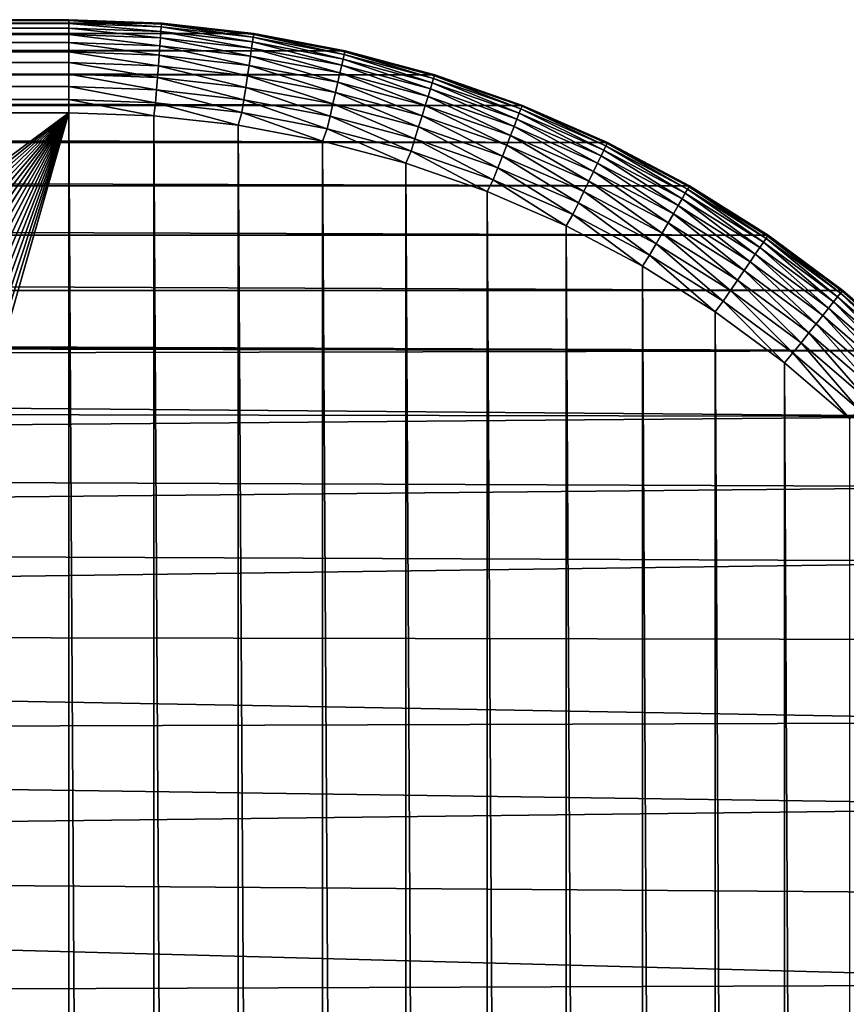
# Model space of a CAD drawing. Header units: metres. Extents: x -24 to 236, y -24 to 24.
# Tile 105 of 256: x 19.34 to 22.01, y 20.33 to 23.5. Entities that reach past the tile are written whole.
import ezdxf

# ---------------------------------------------------------------- set-up
doc = ezdxf.new("R2010")
doc.units = ezdxf.units.M
doc.layers.add('solid_10392024', color=7, linetype='CONTINUOUS')

msp = doc.modelspace()

# ---------------------------------------------------------------- linework, layer by layer
at = {"layer": 'solid_10392024'}
for points in [[(-19.79974, 23.488707), (-19.5, 23.5), (19.79974, 23.488707)], [(-19.5, 23.5), (19.5, 23.5), (19.79974, 23.488707)], [(19.5, 23.5, 3.7), (19.5, 23.5), (-19.5, 23.5)], [(19.5, 23.5, 3.7), (-19.5, 23.5), (-19.5, 23.5, 3.7)], [(-19.5, 23.496946, 3.742694), (19.5, 23.5, 3.7), (-19.5, 23.5, 3.7)], [(19.5, 23.496946, 3.742694), (19.5, 23.5, 3.7), (-19.5, 23.496946, 3.742694)], [(19.5, 23.496946, 3.742694), (-19.5, 23.496946, 3.742694), (-19.5, 23.487835, 3.784561)], [(19.5, 23.487835, 3.784561), (19.5, 23.496946, 3.742694), (-19.5, 23.487835, 3.784561)], [(19.79892, 23.488815, 3.7), (19.79974, 23.488707), (19.5, 23.5)], [(19.5, 23.5, 3.7), (19.79892, 23.488815, 3.7), (19.5, 23.5)], [(19.798693, 23.485769, 3.742694), (19.79892, 23.488815, 3.7), (19.5, 23.5, 3.7)], [(19.798693, 23.485769, 3.742694), (19.5, 23.5, 3.7), (19.5, 23.496946, 3.742694)], [(19.798012, 23.476685, 3.784561), (19.5, 23.496946, 3.742694), (19.5, 23.487835, 3.784561)], [(19.798693, 23.485769, 3.742694), (19.5, 23.496946, 3.742694), (19.798012, 23.476685, 3.784561)], [(-20.096203, 23.455318), (-19.79974, 23.488707), (20.096203, 23.455318)], [(-19.79974, 23.488707), (19.79974, 23.488707), (20.096203, 23.455318)], [(19.5, 23.487835, 3.784561), (-19.5, 23.487835, 3.784561), (-19.5, 23.472855, 3.824703)], [(19.5, 23.472855, 3.824703), (19.5, 23.487835, 3.784561), (-19.5, 23.472855, 3.824703)], [(19.5, 23.472855, 3.824703), (-19.5, 23.472855, 3.824703), (-19.5, 23.452307, 3.8623)], [(19.5, 23.452307, 3.8623), (19.5, 23.472855, 3.824703), (-19.5, 23.452307, 3.8623)], [(19.796892, 23.461744, 3.824703), (19.5, 23.487835, 3.784561), (19.5, 23.472855, 3.824703)], [(19.798012, 23.476685, 3.784561), (19.5, 23.487835, 3.784561), (19.796892, 23.461744, 3.824703)], [(19.795357, 23.441256, 3.8623), (19.5, 23.472855, 3.824703), (19.5, 23.452307, 3.8623)], [(19.796892, 23.461744, 3.824703), (19.5, 23.472855, 3.824703), (19.795357, 23.441256, 3.8623)], [(19.796892, 23.461744, 3.824703), (19.795357, 23.441256, 3.8623), (20.08906, 23.408163, 3.8623)], [(19.798012, 23.476685, 3.784561), (19.796892, 23.461744, 3.824703), (20.092123, 23.42848, 3.824703)], [(20.092123, 23.42848, 3.824703), (19.796892, 23.461744, 3.824703), (20.08906, 23.408163, 3.8623)], [(19.798693, 23.485769, 3.742694), (19.798012, 23.476685, 3.784561), (20.094357, 23.443295, 3.784561)], [(20.094357, 23.443295, 3.784561), (19.798012, 23.476685, 3.784561), (20.092123, 23.42848, 3.824703)], [(20.095715, 23.452303, 3.742694), (19.79892, 23.488815, 3.7), (19.798693, 23.485769, 3.742694)], [(20.095715, 23.452303, 3.742694), (19.798693, 23.485769, 3.742694), (20.094357, 23.443295, 3.784561)], [(19.79892, 23.488815, 3.7), (20.096169, 23.455324, 3.7), (19.79974, 23.488707)], [(20.095715, 23.452303, 3.742694), (20.096169, 23.455324, 3.7), (19.79892, 23.488815, 3.7)], [(20.096169, 23.455324, 3.7), (20.096203, 23.455318), (19.79974, 23.488707)], [(-20.390081, 23.399687), (-20.096203, 23.455318), (20.390081, 23.399687)], [(-20.096203, 23.455318), (20.096203, 23.455318), (20.390081, 23.399687)], [(19.5, 23.452307, 3.8623), (-19.5, 23.452307, 3.8623), (-19.5, 23.426613, 3.896588)], [(19.5, 23.426613, 3.896588), (19.5, 23.452307, 3.8623), (-19.5, 23.426613, 3.896588)], [(19.793436, 23.415632, 3.896588), (19.5, 23.452307, 3.8623), (19.5, 23.426613, 3.896588)], [(19.795357, 23.441256, 3.8623), (19.5, 23.452307, 3.8623), (19.793436, 23.415632, 3.896588)], [(19.795357, 23.441256, 3.8623), (19.793436, 23.415632, 3.896588), (20.085232, 23.382755, 3.896588)], [(20.08906, 23.408163, 3.8623), (19.795357, 23.441256, 3.8623), (20.085232, 23.382755, 3.896588)], [(20.094357, 23.443295, 3.784561), (20.092123, 23.42848, 3.824703), (20.384043, 23.373247, 3.824703)], [(20.095715, 23.452303, 3.742694), (20.094357, 23.443295, 3.784561), (20.387377, 23.387852, 3.784561)], [(20.387377, 23.387852, 3.784561), (20.094357, 23.443295, 3.784561), (20.384043, 23.373247, 3.824703)], [(20.389404, 23.396734, 3.742694), (20.096169, 23.455324, 3.7), (20.095715, 23.452303, 3.742694)], [(20.389404, 23.396734, 3.742694), (20.095715, 23.452303, 3.742694), (20.387377, 23.387852, 3.784561)], [(20.096169, 23.455324, 3.7), (20.390083, 23.399712, 3.7), (20.096203, 23.455318)], [(20.389404, 23.396734, 3.742694), (20.390083, 23.399712, 3.7), (20.096169, 23.455324, 3.7)], [(20.390083, 23.399712, 3.7), (20.390081, 23.399687), (20.096203, 23.455318)], [(-20.678732, 23.322371), (-20.390081, 23.399687), (20.678732, 23.322371)], [(-20.390081, 23.399687), (20.390081, 23.399687), (20.678732, 23.322371)], [(19.5, 23.426613, 3.896588), (-19.5, 23.426613, 3.896588), (-19.5, 23.396296, 3.926865)], [(19.5, 23.396296, 3.926865), (19.5, 23.426613, 3.896588), (-19.5, 23.396296, 3.926865)], [(19.79117, 23.385401, 3.926865), (19.5, 23.426613, 3.896588), (19.5, 23.396296, 3.926865)], [(19.793436, 23.415632, 3.896588), (19.5, 23.426613, 3.896588), (19.79117, 23.385401, 3.926865)], [(19.793436, 23.415632, 3.896588), (19.79117, 23.385401, 3.926865), (20.080713, 23.352777, 3.926865)], [(20.085232, 23.382755, 3.896588), (19.793436, 23.415632, 3.896588), (20.080713, 23.352777, 3.926865)], [(20.08906, 23.408163, 3.8623), (20.085232, 23.382755, 3.896588), (20.373753, 23.328165, 3.896588)], [(20.092123, 23.42848, 3.824703), (20.08906, 23.408163, 3.8623), (20.379471, 23.353214, 3.8623)], [(20.379471, 23.353214, 3.8623), (20.08906, 23.408163, 3.8623), (20.373753, 23.328165, 3.896588)], [(20.384043, 23.373247, 3.824703), (20.092123, 23.42848, 3.824703), (20.379471, 23.353214, 3.8623)], [(20.678122, 23.319374, 3.742694), (20.390083, 23.399712, 3.7), (20.389404, 23.396734, 3.742694)], [(20.390083, 23.399712, 3.7), (20.678732, 23.322371), (20.390081, 23.399687)], [(20.390083, 23.399712, 3.7), (20.67902, 23.32229, 3.7), (20.678732, 23.322371)], [(20.678122, 23.319374, 3.742694), (20.67902, 23.32229, 3.7), (20.390083, 23.399712, 3.7)], [(19.5, 23.396296, 3.926865), (-19.5, 23.396296, 3.926865), (-19.5, 23.361977, 3.952515)], [(19.5, 23.361977, 3.952515), (19.5, 23.396296, 3.926865), (-19.5, 23.361977, 3.952515)], [(19.788607, 23.351177, 3.952515), (19.5, 23.396296, 3.926865), (19.5, 23.361977, 3.952515)], [(19.79117, 23.385401, 3.926865), (19.5, 23.396296, 3.926865), (19.788607, 23.351177, 3.952515)], [(19.79117, 23.385401, 3.926865), (19.788607, 23.351177, 3.952515), (20.075598, 23.31884, 3.952515)], [(20.080713, 23.352777, 3.926865), (19.79117, 23.385401, 3.926865), (20.075598, 23.31884, 3.952515)], [(20.085232, 23.382755, 3.896588), (20.080713, 23.352777, 3.926865), (20.367008, 23.298609, 3.926865)], [(20.373753, 23.328165, 3.896588), (20.085232, 23.382755, 3.896588), (20.367008, 23.298609, 3.926865)], [(20.384043, 23.373247, 3.824703), (20.379471, 23.353214, 3.8623), (20.664963, 23.276716, 3.8623)], [(20.387377, 23.387852, 3.784561), (20.384043, 23.373247, 3.824703), (20.671019, 23.29635, 3.824703)], [(20.671019, 23.29635, 3.824703), (20.384043, 23.373247, 3.824703), (20.664963, 23.276716, 3.8623)], [(20.389404, 23.396734, 3.742694), (20.387377, 23.387852, 3.784561), (20.675436, 23.310667, 3.784561)], [(20.675436, 23.310667, 3.784561), (20.387377, 23.387852, 3.784561), (20.671019, 23.29635, 3.824703)], [(20.678122, 23.319374, 3.742694), (20.389404, 23.396734, 3.742694), (20.675436, 23.310667, 3.784561)], [(19.5, 23.361977, 3.952515), (-19.5, 23.361977, 3.952515), (-19.5, 23.324352, 3.973014)], [(19.5, 23.324352, 3.973014), (19.5, 23.361977, 3.952515), (-19.5, 23.324352, 3.973014)], [(19.785793, 23.313658, 3.973014), (19.5, 23.361977, 3.952515), (19.5, 23.324352, 3.973014)], [(19.788607, 23.351177, 3.952515), (19.5, 23.361977, 3.952515), (19.785793, 23.313658, 3.973014)], [(19.788607, 23.351177, 3.952515), (19.785793, 23.313658, 3.973014), (20.06999, 23.281637, 3.973014)], [(20.075598, 23.31884, 3.952515), (19.788607, 23.351177, 3.952515), (20.06999, 23.281637, 3.973014)], [(20.080713, 23.352777, 3.926865), (20.075598, 23.31884, 3.952515), (20.359371, 23.265148, 3.952515)], [(20.367008, 23.298609, 3.926865), (20.080713, 23.352777, 3.926865), (20.359371, 23.265148, 3.952515)], [(20.379471, 23.353214, 3.8623), (20.373753, 23.328165, 3.896588), (20.657389, 23.252165, 3.896588)], [(20.664963, 23.276716, 3.8623), (20.379471, 23.353214, 3.8623), (20.657389, 23.252165, 3.896588)], [(-20.961464, 23.223406), (-20.678732, 23.322371), (20.961464, 23.223406)], [(-20.678732, 23.322371), (20.678732, 23.322371), (20.961464, 23.223406)], [(19.5, 23.324352, 3.973014), (-19.5, 23.324352, 3.973014), (-19.5, 23.284191, 3.987944)], [(19.5, 23.284191, 3.987944), (19.5, 23.324352, 3.973014), (-19.5, 23.284191, 3.987944)], [(19.782793, 23.273609, 3.987944), (19.5, 23.324352, 3.973014), (19.5, 23.284191, 3.987944)], [(19.785793, 23.313658, 3.973014), (19.5, 23.324352, 3.973014), (19.782793, 23.273609, 3.987944)], [(19.785793, 23.313658, 3.973014), (19.782793, 23.273609, 3.987944), (20.064005, 23.241924, 3.987944)], [(20.06999, 23.281637, 3.973014), (19.785793, 23.313658, 3.973014), (20.064005, 23.241924, 3.987944)], [(20.075598, 23.31884, 3.952515), (20.06999, 23.281637, 3.973014), (20.350998, 23.228468, 3.973014)], [(20.359371, 23.265148, 3.952515), (20.075598, 23.31884, 3.952515), (20.350998, 23.228468, 3.973014)], [(20.373753, 23.328165, 3.896588), (20.367008, 23.298609, 3.926865), (20.648453, 23.223194, 3.926865)], [(20.657389, 23.252165, 3.896588), (20.373753, 23.328165, 3.896588), (20.648453, 23.223194, 3.926865)], [(20.675436, 23.310667, 3.784561), (20.671019, 23.29635, 3.824703), (20.951447, 23.198225, 3.824703)], [(20.678122, 23.319374, 3.742694), (20.675436, 23.310667, 3.784561), (20.956921, 23.212172, 3.784561)], [(20.956921, 23.212172, 3.784561), (20.675436, 23.310667, 3.784561), (20.951447, 23.198225, 3.824703)], [(20.960249, 23.220652, 3.742694), (20.67902, 23.32229, 3.7), (20.678122, 23.319374, 3.742694)], [(20.960249, 23.220652, 3.742694), (20.678122, 23.319374, 3.742694), (20.956921, 23.212172, 3.784561)], [(20.961365, 23.223495, 3.7), (20.961464, 23.223406), (20.678732, 23.322371)], [(20.67902, 23.32229, 3.7), (20.961365, 23.223495, 3.7), (20.678732, 23.322371)], [(20.960249, 23.220652, 3.742694), (20.961365, 23.223495, 3.7), (20.67902, 23.32229, 3.7)], [(19.5, 23.284191, 3.987944), (-19.5, 23.284191, 3.987944), (-19.5, 23.242313, 3.997001)], [(19.5, 23.242313, 3.997001), (19.5, 23.284191, 3.987944), (-19.5, 23.242313, 3.997001)], [(19.779663, 23.231848, 3.997001), (19.5, 23.284191, 3.987944), (19.5, 23.242313, 3.997001)], [(19.782793, 23.273609, 3.987944), (19.5, 23.284191, 3.987944), (19.779663, 23.231848, 3.997001)], [(19.782793, 23.273609, 3.987944), (19.779663, 23.231848, 3.997001), (20.057762, 23.200514, 3.997001)], [(20.064005, 23.241924, 3.987944), (19.782793, 23.273609, 3.987944), (20.057762, 23.200514, 3.997001)], [(20.06999, 23.281637, 3.973014), (20.064005, 23.241924, 3.987944), (20.342062, 23.189314, 3.987944)], [(20.350998, 23.228468, 3.973014), (20.06999, 23.281637, 3.973014), (20.342062, 23.189314, 3.987944)], [(20.367008, 23.298609, 3.926865), (20.359371, 23.265148, 3.952515), (20.638338, 23.190399, 3.952515)], [(20.648453, 23.223194, 3.926865), (20.367008, 23.298609, 3.926865), (20.638338, 23.190399, 3.952515)], [(20.664963, 23.276716, 3.8623), (20.657389, 23.252165, 3.896588), (20.934553, 23.15518, 3.896588)], [(20.671019, 23.29635, 3.824703), (20.664963, 23.276716, 3.8623), (20.943939, 23.179098, 3.8623)], [(20.943939, 23.179098, 3.8623), (20.664963, 23.276716, 3.8623), (20.934553, 23.15518, 3.896588)], [(20.951447, 23.198225, 3.824703), (20.671019, 23.29635, 3.824703), (20.943939, 23.179098, 3.8623)], [(19.5, 23.242313, 3.997001), (-19.5, 23.200001, 4), (19.5, 23.200001, 4)], [(19.5, 23.242313, 3.997001), (-19.5, 23.242313, 3.997001), (-19.5, 23.200001, 4)], [(19.5, 23.242313, 3.997001), (19.5, 23.200001, 4), (19.773689, 23.189972, 4)], [(19.779663, 23.231848, 3.997001), (19.5, 23.242313, 3.997001), (19.773689, 23.189972, 4)], [(20.064005, 23.241924, 3.987944), (20.057762, 23.200514, 3.997001), (20.332743, 23.148485, 3.997001)], [(20.342062, 23.189314, 3.987944), (20.064005, 23.241924, 3.987944), (20.332743, 23.148485, 3.997001)], [(20.359371, 23.265148, 3.952515), (20.350998, 23.228468, 3.973014), (20.627247, 23.154446, 3.973014)], [(20.638338, 23.190399, 3.952515), (20.359371, 23.265148, 3.952515), (20.627247, 23.154446, 3.973014)], [(20.657389, 23.252165, 3.896588), (20.648453, 23.223194, 3.926865), (20.923477, 23.126961, 3.926865)], [(20.934553, 23.15518, 3.896588), (20.657389, 23.252165, 3.896588), (20.923477, 23.126961, 3.926865)], [(-21.235502, 23.103884), (-20.961464, 23.223406), (21.235502, 23.103884)], [(-20.961464, 23.223406), (20.961464, 23.223406), (21.235502, 23.103884)], [(19.779663, 23.231848, 3.997001), (19.773689, 23.189972, 4), (20.045973, 23.159477, 4)], [(20.057762, 23.200514, 3.997001), (19.779663, 23.231848, 3.997001), (20.045973, 23.159477, 4)], [(20.350998, 23.228468, 3.973014), (20.342062, 23.189314, 3.987944), (20.61541, 23.11607, 3.987944)], [(20.627247, 23.154446, 3.973014), (20.350998, 23.228468, 3.973014), (20.61541, 23.11607, 3.987944)], [(20.648453, 23.223194, 3.926865), (20.638338, 23.190399, 3.952515), (20.910938, 23.095013, 3.952515)], [(20.923477, 23.126961, 3.926865), (20.648453, 23.223194, 3.926865), (20.910938, 23.095013, 3.952515)], [(20.956921, 23.212172, 3.784561), (20.951447, 23.198225, 3.824703), (21.223757, 23.079418, 3.824703)], [(20.960249, 23.220652, 3.742694), (20.956921, 23.212172, 3.784561), (21.230257, 23.092916, 3.784561)], [(21.230257, 23.092916, 3.784561), (20.956921, 23.212172, 3.784561), (21.223757, 23.079418, 3.824703)], [(21.234211, 23.101124, 3.742694), (20.961365, 23.223495, 3.7), (20.960249, 23.220652, 3.742694)], [(21.234211, 23.101124, 3.742694), (20.960249, 23.220652, 3.742694), (21.230257, 23.092916, 3.784561)], [(20.961365, 23.223495, 3.7), (21.235535, 23.103876, 3.7), (20.961464, 23.223406)], [(21.234211, 23.101124, 3.742694), (21.235535, 23.103876, 3.7), (20.961365, 23.223495, 3.7)], [(21.235535, 23.103876, 3.7), (21.235502, 23.103884), (20.961464, 23.223406)], [(5.664015, 12.912354, 4), (19.5, 23.200001, 4), (-19.5, 23.200001, 4)], [(5.664015, 12.912354, 4), (6.366571, 12.580766, 4), (19.5, 23.200001, 4)], [(6.366571, 12.580766, 4), (7.05, 12.210958, 4), (19.5, 23.200001, 4)], [(7.05, 12.210958, 4), (7.711977, 11.803995, 4), (19.5, 23.200001, 4)], [(7.711977, 11.803995, 4), (8.350419, 11.361358, 4), (19.5, 23.200001, 4)], [(8.350419, 11.361358, 4), (8.963761, 10.883929, 4), (19.5, 23.200001, 4)], [(8.963761, 10.883929, 4), (9.549519, 10.373839, 4), (19.5, 23.200001, 4)], [(9.549519, 10.373839, 4), (10.106724, 9.831742, 4), (19.5, 23.200001, 4)], [(10.106724, 9.831742, 4), (10.632733, 9.260382, 4), (19.5, 23.200001, 4)], [(10.632733, 9.260382, 4), (11.12699, 8.660212, 4), (19.5, 23.200001, 4)], [(11.12699, 8.660212, 4), (11.586905, 8.034497, 4), (19.5, 23.200001, 4)], [(11.586905, 8.034497, 4), (12.012174, 7.383564, 4), (19.5, 23.200001, 4)], [(12.012174, 7.383564, 4), (12.400441, 6.711065, 4), (19.5, 23.200001, 4)], [(12.400441, 6.711065, 4), (12.751531, 6.017305, 4), (19.5, 23.200001, 4)], [(12.751531, 6.017305, 4), (13.063457, 5.30615, 4), (19.5, 23.200001, 4)], [(13.063457, 5.30615, 4), (13.336092, 4.578027, 4), (19.5, 23.200001, 4)], [(13.336092, 4.578027, 4), (13.567901, 3.836809, 4), (19.5, 23.200001, 4)], [(13.567901, 3.836809, 4), (13.758767, 3.083206, 4), (19.5, 23.200001, 4)], [(13.758767, 3.083206, 4), (19.5, -23.200001, 4), (19.5, 23.200001, 4)], [(19.773689, -23.189972, 4), (19.773689, 23.189972, 4), (19.5, 23.200001, 4)], [(19.5, -23.200001, 4), (19.773689, -23.189972, 4), (19.5, 23.200001, 4)], [(20.045973, -23.159477, 4), (20.045973, 23.159477, 4), (19.773689, 23.189972, 4)], [(19.773689, -23.189972, 4), (20.045973, -23.159477, 4), (19.773689, 23.189972, 4)], [(20.057762, 23.200514, 3.997001), (20.045973, 23.159477, 4), (20.317791, 23.108421, 4)], [(20.332743, 23.148485, 3.997001), (20.057762, 23.200514, 3.997001), (20.317791, 23.108421, 4)], [(20.342062, 23.189314, 3.987944), (20.332743, 23.148485, 3.997001), (20.603065, 23.076052, 3.997001)], [(20.61541, 23.11607, 3.987944), (20.342062, 23.189314, 3.987944), (20.603065, 23.076052, 3.997001)], [(20.638338, 23.190399, 3.952515), (20.627247, 23.154446, 3.973014), (20.897192, 23.059988, 3.973014)], [(20.910938, 23.095013, 3.952515), (20.638338, 23.190399, 3.952515), (20.897192, 23.059988, 3.973014)], [(20.943939, 23.179098, 3.8623), (20.934553, 23.15518, 3.896588), (21.203693, 23.037756, 3.896588)], [(20.951447, 23.198225, 3.824703), (20.943939, 23.179098, 3.8623), (21.214842, 23.060905, 3.8623)], [(21.214842, 23.060905, 3.8623), (20.943939, 23.179098, 3.8623), (21.203693, 23.037756, 3.896588)], [(21.223757, 23.079418, 3.824703), (20.951447, 23.198225, 3.824703), (21.214842, 23.060905, 3.8623)], [(20.317791, -23.108421, 4), (20.317791, 23.108421, 4), (20.045973, 23.159477, 4)], [(20.045973, -23.159477, 4), (20.317791, -23.108421, 4), (20.045973, 23.159477, 4)], [(20.332743, 23.148485, 3.997001), (20.317791, 23.108421, 4), (20.585546, 23.037153, 4)], [(20.603065, 23.076052, 3.997001), (20.332743, 23.148485, 3.997001), (20.585546, 23.037153, 4)], [(20.627247, 23.154446, 3.973014), (20.61541, 23.11607, 3.987944), (20.882521, 23.022604, 3.987944)], [(20.897192, 23.059988, 3.973014), (20.627247, 23.154446, 3.973014), (20.882521, 23.022604, 3.987944)], [(20.934553, 23.15518, 3.896588), (20.923477, 23.126961, 3.926865), (21.19054, 23.010441, 3.926865)], [(21.203693, 23.037756, 3.896588), (20.934553, 23.15518, 3.896588), (21.19054, 23.010441, 3.926865)], [(20.61541, 23.11607, 3.987944), (20.603065, 23.076052, 3.997001), (20.86722, 22.983622, 3.997001)], [(20.882521, 23.022604, 3.987944), (20.61541, 23.11607, 3.987944), (20.86722, 22.983622, 3.997001)], [(20.923477, 23.126961, 3.926865), (20.910938, 23.095013, 3.952515), (21.175648, 22.979521, 3.952515)], [(21.19054, 23.010441, 3.926865), (20.923477, 23.126961, 3.926865), (21.175648, 22.979521, 3.952515)], [(-21.500193, 22.963957), (-21.235502, 23.103884), (21.500193, 22.963957)], [(-21.235502, 23.103884), (21.235502, 23.103884), (21.500193, 22.963957)], [(20.585546, -23.037153, 4), (20.585546, 23.037153, 4), (20.317791, 23.108421, 4)], [(20.317791, -23.108421, 4), (20.585546, -23.037153, 4), (20.317791, 23.108421, 4)], [(20.910938, 23.095013, 3.952515), (20.897192, 23.059988, 3.973014), (21.159325, 22.945621, 3.973014)], [(21.175648, 22.979521, 3.952515), (20.910938, 23.095013, 3.952515), (21.159325, 22.945621, 3.973014)], [(21.230257, 23.092916, 3.784561), (21.223757, 23.079418, 3.824703), (21.486427, 22.940592, 3.824703)], [(21.234211, 23.101124, 3.742694), (21.230257, 23.092916, 3.784561), (21.493917, 22.953568, 3.784561)], [(21.493917, 22.953568, 3.784561), (21.230257, 23.092916, 3.784561), (21.486427, 22.940592, 3.824703)], [(21.498474, 22.961456, 3.742694), (21.235535, 23.103876, 3.7), (21.234211, 23.101124, 3.742694)], [(21.498474, 22.961456, 3.742694), (21.234211, 23.101124, 3.742694), (21.493917, 22.953568, 3.784561)], [(21.5, 22.964102, 3.7), (21.500193, 22.963957), (21.235502, 23.103884)], [(21.235535, 23.103876, 3.7), (21.5, 22.964102, 3.7), (21.235502, 23.103884)], [(21.498474, 22.961456, 3.742694), (21.5, 22.964102, 3.7), (21.235535, 23.103876, 3.7)], [(20.603065, 23.076052, 3.997001), (20.585546, 23.037153, 4), (20.848108, 22.945595, 4)], [(20.86722, 22.983622, 3.997001), (20.603065, 23.076052, 3.997001), (20.848108, 22.945595, 4)], [(20.897192, 23.059988, 3.973014), (20.882521, 23.022604, 3.987944), (21.141899, 22.909439, 3.987944)], [(21.159325, 22.945621, 3.973014), (20.897192, 23.059988, 3.973014), (21.141899, 22.909439, 3.987944)], [(21.214842, 23.060905, 3.8623), (21.203693, 23.037756, 3.896588), (21.463306, 22.900547, 3.896588)], [(21.223757, 23.079418, 3.824703), (21.214842, 23.060905, 3.8623), (21.476152, 22.922798, 3.8623)], [(21.476152, 22.922798, 3.8623), (21.214842, 23.060905, 3.8623), (21.463306, 22.900547, 3.896588)], [(21.486427, 22.940592, 3.824703), (21.223757, 23.079418, 3.824703), (21.476152, 22.922798, 3.8623)], [(20.848108, -22.945595, 4), (20.848108, 22.945595, 4), (20.585546, 23.037153, 4)], [(20.585546, -23.037153, 4), (20.848108, -22.945595, 4), (20.585546, 23.037153, 4)], [(20.882521, 23.022604, 3.987944), (20.86722, 22.983622, 3.997001), (21.123728, 22.871708, 3.997001)], [(21.141899, 22.909439, 3.987944), (20.882521, 23.022604, 3.987944), (21.123728, 22.871708, 3.997001)], [(21.203693, 23.037756, 3.896588), (21.19054, 23.010441, 3.926865), (21.448149, 22.874292, 3.926865)], [(21.463306, 22.900547, 3.896588), (21.203693, 23.037756, 3.896588), (21.448149, 22.874292, 3.926865)], [(21.19054, 23.010441, 3.926865), (21.175648, 22.979521, 3.952515), (21.430988, 22.84457, 3.952515)], [(21.448149, 22.874292, 3.926865), (21.19054, 23.010441, 3.926865), (21.430988, 22.84457, 3.952515)], [(-21.753122, 22.80505), (-21.500193, 22.963957), (21.753122, 22.80505)], [(-21.500193, 22.963957), (21.500193, 22.963957), (21.753122, 22.80505)], [(20.86722, 22.983622, 3.997001), (20.848108, 22.945595, 4), (21.10257, 22.83493, 4)], [(21.123728, 22.871708, 3.997001), (20.86722, 22.983622, 3.997001), (21.10257, 22.83493, 4)], [(21.175648, 22.979521, 3.952515), (21.159325, 22.945621, 3.973014), (21.412176, 22.811985, 3.973014)], [(21.430988, 22.84457, 3.952515), (21.175648, 22.979521, 3.952515), (21.412176, 22.811985, 3.973014)], [(21.493917, 22.953568, 3.784561), (21.486427, 22.940592, 3.824703), (21.737988, 22.782526, 3.824703)], [(21.498474, 22.961456, 3.742694), (21.493917, 22.953568, 3.784561), (21.746428, 22.794905, 3.784561)], [(21.746428, 22.794905, 3.784561), (21.493917, 22.953568, 3.784561), (21.737988, 22.782526, 3.824703)], [(21.75156, 22.802433, 3.742694), (21.5, 22.964102, 3.7), (21.498474, 22.961456, 3.742694)], [(21.75156, 22.802433, 3.742694), (21.498474, 22.961456, 3.742694), (21.746428, 22.794905, 3.784561)], [(21.5, 22.964102, 3.7), (21.753281, 22.804955, 3.7), (21.500193, 22.963957)], [(21.75156, 22.802433, 3.742694), (21.753281, 22.804955, 3.7), (21.5, 22.964102, 3.7)], [(21.753281, 22.804955, 3.7), (21.753122, 22.80505), (21.500193, 22.963957)], [(21.10257, -22.83493, 4), (21.10257, 22.83493, 4), (20.848108, 22.945595, 4)], [(20.848108, -22.945595, 4), (21.10257, -22.83493, 4), (20.848108, 22.945595, 4)], [(21.159325, 22.945621, 3.973014), (21.141899, 22.909439, 3.987944), (21.392096, 22.777205, 3.987944)], [(21.412176, 22.811985, 3.973014), (21.159325, 22.945621, 3.973014), (21.392096, 22.777205, 3.987944)], [(21.476152, 22.922798, 3.8623), (21.463306, 22.900547, 3.896588), (21.711939, 22.74432, 3.896588)], [(21.486427, 22.940592, 3.824703), (21.476152, 22.922798, 3.8623), (21.726414, 22.765549, 3.8623)], [(21.726414, 22.765549, 3.8623), (21.476152, 22.922798, 3.8623), (21.711939, 22.74432, 3.896588)], [(21.737988, 22.782526, 3.824703), (21.486427, 22.940592, 3.824703), (21.726414, 22.765549, 3.8623)], [(21.141899, 22.909439, 3.987944), (21.123728, 22.871708, 3.997001), (21.371157, 22.740938, 3.997001)], [(21.392096, 22.777205, 3.987944), (21.141899, 22.909439, 3.987944), (21.371157, 22.740938, 3.997001)], [(21.463306, 22.900547, 3.896588), (21.448149, 22.874292, 3.926865), (21.694862, 22.719271, 3.926865)], [(21.711939, 22.74432, 3.896588), (21.463306, 22.900547, 3.896588), (21.694862, 22.719271, 3.926865)], [(21.123728, 22.871708, 3.997001), (21.10257, 22.83493, 4), (21.348116, 22.705355, 4)], [(21.371157, 22.740938, 3.997001), (21.123728, 22.871708, 3.997001), (21.348116, 22.705355, 4)], [(21.448149, 22.874292, 3.926865), (21.430988, 22.84457, 3.952515), (21.675528, 22.690914, 3.952515)], [(21.694862, 22.719271, 3.926865), (21.448149, 22.874292, 3.926865), (21.675528, 22.690914, 3.952515)], [(21.348116, -22.705355, 4), (21.348116, 22.705355, 4), (21.10257, 22.83493, 4)], [(21.10257, -22.83493, 4), (21.348116, -22.705355, 4), (21.10257, 22.83493, 4)], [(21.430988, 22.84457, 3.952515), (21.412176, 22.811985, 3.973014), (21.654333, 22.659828, 3.973014)], [(21.675528, 22.690914, 3.952515), (21.430988, 22.84457, 3.952515), (21.654333, 22.659828, 3.973014)], [(-21.993961, 22.627302), (-21.753122, 22.80505), (21.993961, 22.627302)], [(-21.753122, 22.80505), (21.753122, 22.80505), (21.993961, 22.627302)], [(21.412176, 22.811985, 3.973014), (21.392096, 22.777205, 3.987944), (21.63171, 22.626646, 3.987944)], [(21.654333, 22.659828, 3.973014), (21.412176, 22.811985, 3.973014), (21.63171, 22.626646, 3.987944)], [(21.746428, 22.794905, 3.784561), (21.737988, 22.782526, 3.824703), (21.977034, 22.606102, 3.824703)], [(21.75156, 22.802433, 3.742694), (21.746428, 22.794905, 3.784561), (21.986376, 22.617815, 3.784561)], [(21.986376, 22.617815, 3.784561), (21.746428, 22.794905, 3.784561), (21.977034, 22.606102, 3.824703)], [(21.992056, 22.624939, 3.742694), (21.753281, 22.804955, 3.7), (21.75156, 22.802433, 3.742694)], [(21.992056, 22.624939, 3.742694), (21.75156, 22.802433, 3.742694), (21.986376, 22.617815, 3.784561)], [(21.993959, 22.627325, 3.7), (21.993961, 22.627302), (21.753122, 22.80505)], [(21.753281, 22.804955, 3.7), (21.993959, 22.627325, 3.7), (21.753122, 22.80505)], [(21.992056, 22.624939, 3.742694), (21.993959, 22.627325, 3.7), (21.753281, 22.804955, 3.7)], [(21.392096, 22.777205, 3.987944), (21.371157, 22.740938, 3.997001), (21.60812, 22.592045, 3.997001)], [(21.63171, 22.626646, 3.987944), (21.392096, 22.777205, 3.987944), (21.60812, 22.592045, 3.997001)], [(21.726414, 22.765549, 3.8623), (21.711939, 22.74432, 3.896588), (21.948202, 22.56995, 3.896588)], [(21.737988, 22.782526, 3.824703), (21.726414, 22.765549, 3.8623), (21.964222, 22.590038, 3.8623)], [(21.964222, 22.590038, 3.8623), (21.726414, 22.765549, 3.8623), (21.948202, 22.56995, 3.896588)], [(21.977034, 22.606102, 3.824703), (21.737988, 22.782526, 3.824703), (21.964222, 22.590038, 3.8623)], [(21.371157, 22.740938, 3.997001), (21.348116, 22.705355, 4), (21.58272, 22.558138, 4)], [(21.60812, 22.592045, 3.997001), (21.371157, 22.740938, 3.997001), (21.58272, 22.558138, 4)], [(21.711939, 22.74432, 3.896588), (21.694862, 22.719271, 3.926865), (21.9293, 22.546247, 3.926865)], [(21.948202, 22.56995, 3.896588), (21.711939, 22.74432, 3.896588), (21.9293, 22.546247, 3.926865)], [(21.58272, -22.558138, 4), (21.58272, 22.558138, 4), (21.348116, 22.705355, 4)], [(21.348116, -22.705355, 4), (21.58272, -22.558138, 4), (21.348116, 22.705355, 4)], [(21.694862, 22.719271, 3.926865), (21.675528, 22.690914, 3.952515), (21.907902, 22.519415, 3.952515)], [(21.9293, 22.546247, 3.926865), (21.694862, 22.719271, 3.926865), (21.907902, 22.519415, 3.952515)], [(21.675528, 22.690914, 3.952515), (21.654333, 22.659828, 3.973014), (21.884445, 22.489998, 3.973014)], [(21.907902, 22.519415, 3.952515), (21.675528, 22.690914, 3.952515), (21.884445, 22.489998, 3.973014)], [(21.654333, 22.659828, 3.973014), (21.63171, 22.626646, 3.987944), (21.859404, 22.458599, 3.987944)], [(21.884445, 22.489998, 3.973014), (21.654333, 22.659828, 3.973014), (21.859404, 22.458599, 3.987944)], [(-21.993961, 22.627302), (21.993961, 22.627302), (22.220446, 22.432394)], [(0, 22.499939), (-21.993961, 22.627302), (22.220446, 22.432394)], [(21.63171, 22.626646, 3.987944), (21.60812, 22.592045, 3.997001), (21.833294, 22.425858, 3.997001)], [(21.859404, 22.458599, 3.987944), (21.63171, 22.626646, 3.987944), (21.833294, 22.425858, 3.997001)], [(21.977034, 22.606102, 3.824703), (21.964222, 22.590038, 3.8623), (22.188251, 22.397245, 3.8623)], [(21.986376, 22.617815, 3.784561), (21.977034, 22.606102, 3.824703), (22.202227, 22.412308, 3.824703)], [(22.202227, 22.412308, 3.824703), (21.977034, 22.606102, 3.824703), (22.188251, 22.397245, 3.8623)], [(21.992056, 22.624939, 3.742694), (21.986376, 22.617815, 3.784561), (22.212418, 22.42329, 3.784561)], [(22.212418, 22.42329, 3.784561), (21.986376, 22.617815, 3.784561), (22.202227, 22.412308, 3.824703)], [(22.218615, 22.42997, 3.742694), (21.993959, 22.627325, 3.7), (21.992056, 22.624939, 3.742694)], [(22.218615, 22.42997, 3.742694), (21.992056, 22.624939, 3.742694), (22.212418, 22.42329, 3.784561)], [(21.993959, 22.627325, 3.7), (22.220446, 22.432394), (21.993961, 22.627302)], [(21.993959, 22.627325, 3.7), (22.220692, 22.432207, 3.7), (22.220446, 22.432394)], [(22.218615, 22.42997, 3.742694), (22.220692, 22.432207, 3.7), (21.993959, 22.627325, 3.7)], [(21.60812, 22.592045, 3.997001), (21.58272, 22.558138, 4), (21.806097, 22.393408, 4)], [(21.833294, 22.425858, 3.997001), (21.60812, 22.592045, 3.997001), (21.806097, 22.393408, 4)], [(21.964222, 22.590038, 3.8623), (21.948202, 22.56995, 3.896588), (22.170774, 22.37841, 3.896588)], [(22.188251, 22.397245, 3.8623), (21.964222, 22.590038, 3.8623), (22.170774, 22.37841, 3.896588)], [(21.806097, -22.393408, 4), (21.806097, 22.393408, 4), (21.58272, 22.558138, 4)], [(21.58272, -22.558138, 4), (21.806097, -22.393408, 4), (21.58272, 22.558138, 4)], [(21.9293, 22.546247, 3.926865), (21.907902, 22.519415, 3.952515), (22.12681, 22.331028, 3.952515)], [(21.948202, 22.56995, 3.896588), (21.9293, 22.546247, 3.926865), (22.150154, 22.356188, 3.926865)], [(22.150154, 22.356188, 3.926865), (21.9293, 22.546247, 3.926865), (22.12681, 22.331028, 3.952515)], [(22.170774, 22.37841, 3.896588), (21.948202, 22.56995, 3.896588), (22.150154, 22.356188, 3.926865)], [(21.907902, 22.519415, 3.952515), (21.884445, 22.489998, 3.973014), (22.101219, 22.303448, 3.973014)], [(22.12681, 22.331028, 3.952515), (21.907902, 22.519415, 3.952515), (22.101219, 22.303448, 3.973014)], [(1.104273, 22.472885), (0, 22.499939), (22.220446, 22.432394)], [(21.884445, 22.489998, 3.973014), (21.859404, 22.458599, 3.987944), (22.073904, 22.274008, 3.987944)], [(22.101219, 22.303448, 3.973014), (21.884445, 22.489998, 3.973014), (22.073904, 22.274008, 3.987944)], [(2.205575, 22.391605), (1.104273, 22.472885), (22.220446, 22.432394)], [(21.859404, 22.458599, 3.987944), (21.833294, 22.425858, 3.997001), (22.04542, 22.243309, 3.997001)], [(22.073904, 22.274008, 3.987944), (21.859404, 22.458599, 3.987944), (22.04542, 22.243309, 3.997001)], [(2.205575, 22.391605), (22.220446, 22.432394), (22.432394, 22.220446)], [(21.833294, 22.425858, 3.997001), (21.806097, 22.393408, 4), (22.01615, 22.212706, 4)], [(22.04542, 22.243309, 3.997001), (21.833294, 22.425858, 3.997001), (22.01615, 22.212706, 4)], [(3.301224, 22.2565), (2.205575, 22.391605), (22.432394, 22.220446)], [(22.016148, -22.212706, 4), (22.01615, 22.212706, 4), (21.806097, 22.393408, 4)], [(21.806097, -22.393408, 4), (22.016148, -22.212706, 4), (21.806097, 22.393408, 4)], [(4.389421, 22.067652), (3.301224, 22.2565), (22.432394, 22.220446)], [(4.389421, 22.067652), (22.432394, 22.220446), (22.627302, 21.993961)], [(5.466675, 21.825792), (4.389421, 22.067652), (22.627302, 21.993961)], [(5.466675, 21.825792), (22.627302, 21.993961), (22.80505, 21.753122)], [(6.531645, 21.531029), (5.466675, 21.825792), (22.80505, 21.753122)], [(6.531645, 21.531029), (22.80505, 21.753122), (22.963957, 21.500193)], [(6.531645, 21.531029), (22.963957, 21.500193), (23.103884, 21.235502)], [(7.580043, 21.184732), (6.531645, 21.531029), (23.103884, 21.235502)], [(7.580043, 21.184732), (23.103884, 21.235502), (23.223406, 20.961464)], [(8.61052, 20.787203), (7.580043, 21.184732), (23.223406, 20.961464)], [(8.61052, 20.787203), (23.223406, 20.961464), (23.322371, 20.678732)], [(8.61052, 20.787203), (23.322371, 20.678732), (23.399687, 20.390081)], [(9.619543, 20.339954), (8.61052, 20.787203), (23.399687, 20.390081)], [(9.619543, 20.339954), (23.399687, 20.390081), (23.455318, 20.096203)], [(10.606526, 19.84313), (9.619543, 20.339954), (23.455318, 20.096203)]]:
    msp.add_3dface(points, dxfattribs=at)

doc.saveas('drawing.dxf')
